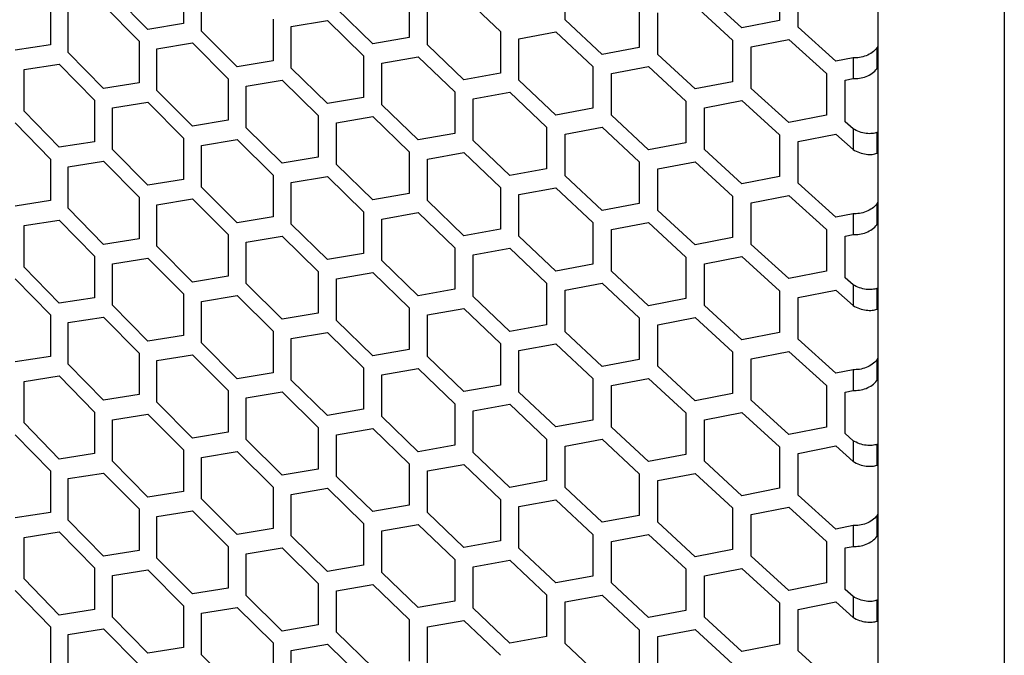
# Model space of a CAD drawing. Header units: millimetres. Extents: x 26293 to 29282, y 1612 to 3704.
# Tile 29 of 54: x 28752 to 28860, y 2701 to 2771. Entities that reach past the tile are written whole.
import ezdxf

# ---------------------------------------------------------------- set-up
doc = ezdxf.new("R2010")
doc.units = ezdxf.units.MM
doc.layers.add('1', color=7, linetype='Continuous')
doc.layers.add('5', color=251, linetype='Continuous')

msp = doc.modelspace()

# ---------------------------------------------------------------- linework, layer by layer
at = {"layer": '1'}
for p, q in [((28846.391, 3166.255), (28846.391, 2457.898)), ((28860.314, 3164.484), (28860.314, 2450.174))]:
    msp.add_line(p, q, dxfattribs=at)
at = {"layer": '5'}
for p, q in [((28769.935, 2774.891), (28769.935, 2770.309)), ((28811.947, 2770.731), (28811.947, 2775.313)), ((28835.541, 2775.235), (28835.541, 2770.652)), ((28766.009, 2769.676), (28762.097, 2773.635)), ((28771.903, 2769.484), (28771.903, 2774.066)), ((28831.409, 2769.843), (28827.289, 2773.627)), ((28837.612, 2769.916), (28837.612, 2774.498)), ((28755.282, 2772.571), (28755.282, 2767.989)), ((28794.771, 2773.363), (28794.771, 2768.78)), ((28796.78, 2767.989), (28796.78, 2772.571)), ((28800.807, 2773.287), (28804.847, 2769.432)), ((28757.225, 2767.144), (28757.225, 2771.726)), ((28761.12, 2772.336), (28765.03, 2768.374)), ((28790.763, 2768.08), (28786.768, 2771.973)), ((28820.108, 2772.256), (28820.108, 2767.674)), ((28822.156, 2766.916), (28822.156, 2771.498)), ((28826.261, 2772.283), (28830.378, 2768.496)), ((28769.935, 2770.309), (28766.009, 2769.676)), ((28779.808, 2770.793), (28779.808, 2766.211)), ((28781.793, 2769.981), (28785.772, 2770.657)), ((28785.772, 2770.657), (28789.763, 2766.761)), ((28816.021, 2766.905), (28811.947, 2770.731)), ((28835.541, 2770.652), (28831.409, 2769.843)), ((28775.849, 2765.551), (28771.903, 2769.484)), ((28781.793, 2765.399), (28781.793, 2769.981)), ((28804.847, 2769.432), (28804.847, 2764.85)), ((28806.872, 2768.654), (28810.931, 2769.398)), ((28810.931, 2769.398), (28815.002, 2765.57)), ((28841.762, 2766.16), (28837.612, 2769.916)), ((28765.03, 2768.374), (28765.03, 2763.791)), ((28766.989, 2767.542), (28770.919, 2768.178)), ((28770.919, 2768.178), (28774.861, 2764.242)), ((28794.771, 2768.78), (28790.763, 2768.08)), ((28806.872, 2764.072), (28806.872, 2768.654)), ((28830.378, 2768.496), (28830.378, 2763.914)), ((28832.441, 2767.753), (28836.576, 2768.565)), ((28836.576, 2768.565), (28840.723, 2764.806)), ((28755.282, 2767.989), (28751.407, 2767.395)), ((28761.12, 2763.171), (28757.225, 2767.144)), ((28766.989, 2762.96), (28766.989, 2767.542)), ((28800.807, 2764.123), (28796.78, 2767.989)), ((28820.108, 2767.674), (28816.021, 2766.905)), ((28832.441, 2763.171), (28832.441, 2767.753)), ((28846.391, 2767.804), (28846.289, 2767.627)), ((28846.289, 2767.627), (28846.289, 2765.336)), ((28779.808, 2766.211), (28775.849, 2765.551)), ((28789.763, 2766.761), (28789.763, 2762.179)), ((28791.764, 2765.963), (28795.775, 2766.666)), ((28791.764, 2761.381), (28791.764, 2765.963)), ((28795.775, 2766.666), (28799.799, 2762.797)), ((28826.261, 2763.118), (28822.156, 2766.916)), ((28843.661, 2766.541), (28841.762, 2766.16)), ((28843.661, 2766.541), (28843.661, 2764.25)), ((28752.374, 2765.251), (28756.253, 2765.847)), ((28752.374, 2760.669), (28752.374, 2765.251)), ((28756.253, 2765.847), (28760.145, 2761.872)), ((28785.772, 2761.493), (28781.793, 2765.399)), ((28804.847, 2764.85), (28800.807, 2764.123)), ((28815.002, 2765.57), (28815.002, 2760.987)), ((28817.042, 2764.805), (28821.132, 2765.576)), ((28817.042, 2760.223), (28817.042, 2764.805)), ((28821.132, 2765.576), (28825.233, 2761.776)), ((28840.723, 2764.806), (28840.723, 2760.224)), ((28846.289, 2765.336), (28846.391, 2765.512)), ((28765.03, 2763.791), (28761.12, 2763.171)), ((28774.861, 2764.242), (28774.861, 2759.66)), ((28776.838, 2763.424), (28780.8, 2764.086)), ((28780.8, 2764.086), (28784.776, 2760.177)), ((28810.931, 2760.233), (28806.872, 2764.072)), ((28830.378, 2763.914), (28826.261, 2763.118)), ((28842.801, 2764.077), (28843.661, 2764.25)), ((28842.801, 2759.494), (28842.801, 2764.077)), ((28770.919, 2759.013), (28766.989, 2762.96)), ((28776.838, 2758.841), (28776.838, 2763.424)), ((28799.799, 2762.797), (28799.799, 2758.215)), ((28801.816, 2762.012), (28805.859, 2762.742)), ((28805.859, 2762.742), (28809.915, 2758.9)), ((28836.576, 2759.401), (28832.441, 2763.171)), ((28760.145, 2761.872), (28760.145, 2757.29)), ((28762.097, 2761.034), (28766.009, 2761.657)), ((28766.009, 2761.657), (28769.935, 2757.708)), ((28789.763, 2762.179), (28785.772, 2761.493)), ((28801.816, 2757.43), (28801.816, 2762.012)), ((28825.233, 2761.776), (28825.233, 2757.193)), ((28827.289, 2761.025), (28831.409, 2761.824)), ((28831.409, 2761.824), (28835.541, 2758.051)), ((28756.253, 2756.683), (28752.374, 2760.669)), ((28762.097, 2756.452), (28762.097, 2761.034)), ((28795.775, 2757.501), (28791.764, 2761.381)), ((28815.002, 2760.987), (28810.931, 2760.233)), ((28827.289, 2756.443), (28827.289, 2761.025)), ((28751.407, 2759.376), (28755.282, 2755.387)), ((28774.861, 2759.66), (28770.919, 2759.013)), ((28784.776, 2760.177), (28784.776, 2755.595)), ((28786.768, 2759.372), (28790.763, 2760.061)), ((28786.768, 2754.79), (28786.768, 2759.372)), ((28790.763, 2760.061), (28794.771, 2756.179)), ((28821.132, 2756.412), (28817.042, 2760.223)), ((28840.723, 2760.224), (28836.576, 2759.401)), ((28843.661, 2758.72), (28842.801, 2759.494)), ((28780.8, 2754.922), (28776.838, 2758.841)), ((28809.915, 2758.9), (28809.915, 2754.318)), ((28811.947, 2758.129), (28816.021, 2758.886)), ((28816.021, 2758.886), (28820.108, 2755.072)), ((28843.661, 2758.72), (28843.661, 2756.429)), ((28846.391, 2758.318), (28846.289, 2758.316)), ((28846.289, 2758.316), (28846.289, 2756.025)), ((28760.145, 2757.29), (28756.253, 2756.683)), ((28769.935, 2757.708), (28769.935, 2753.125)), ((28771.903, 2756.883), (28775.849, 2757.532)), ((28775.849, 2757.532), (28779.808, 2753.609)), ((28799.799, 2758.215), (28795.775, 2757.501)), ((28805.859, 2753.577), (28801.816, 2757.43)), ((28811.947, 2753.547), (28811.947, 2758.129)), ((28835.541, 2758.051), (28835.541, 2753.469)), ((28837.612, 2757.314), (28841.762, 2758.141)), ((28837.612, 2752.732), (28837.612, 2757.314)), ((28841.762, 2758.141), (28843.661, 2756.429)), ((28766.009, 2752.492), (28762.097, 2756.452)), ((28771.903, 2752.3), (28771.903, 2756.883)), ((28794.771, 2756.179), (28794.771, 2751.597)), ((28825.233, 2757.193), (28821.132, 2756.412)), ((28831.409, 2752.659), (28827.289, 2756.443)), ((28755.282, 2755.387), (28755.282, 2750.805)), ((28757.225, 2754.543), (28761.12, 2755.152)), ((28761.12, 2755.152), (28765.03, 2751.19)), ((28784.776, 2755.595), (28780.8, 2754.922)), ((28796.78, 2755.387), (28800.807, 2756.104)), ((28796.78, 2750.805), (28796.78, 2755.387)), ((28800.807, 2756.104), (28804.847, 2752.248)), ((28820.108, 2755.072), (28820.108, 2750.49)), ((28822.156, 2754.315), (28826.261, 2755.099)), ((28826.261, 2755.099), (28830.378, 2751.313)), ((28846.289, 2756.025), (28846.391, 2756.026)), ((28757.225, 2749.96), (28757.225, 2754.543)), ((28790.763, 2750.897), (28786.768, 2754.79)), ((28809.915, 2754.318), (28805.859, 2753.577)), ((28822.156, 2749.733), (28822.156, 2754.315)), ((28769.935, 2753.125), (28766.009, 2752.492)), ((28779.808, 2753.609), (28779.808, 2749.027)), ((28781.793, 2752.798), (28785.772, 2753.474)), ((28785.772, 2753.474), (28789.763, 2749.578)), ((28816.021, 2749.722), (28811.947, 2753.547)), ((28835.541, 2753.469), (28831.409, 2752.659)), ((28775.849, 2748.367), (28771.903, 2752.3)), ((28781.793, 2748.215), (28781.793, 2752.798)), ((28804.847, 2752.248), (28804.847, 2747.666)), ((28806.872, 2751.47), (28810.931, 2752.214)), ((28810.931, 2752.214), (28815.002, 2748.386)), ((28841.762, 2748.976), (28837.612, 2752.732)), ((28755.282, 2750.805), (28751.407, 2750.211)), ((28765.03, 2751.19), (28765.03, 2746.608)), ((28766.989, 2750.358), (28770.919, 2750.994)), ((28770.919, 2750.994), (28774.861, 2747.058)), ((28794.771, 2751.597), (28790.763, 2750.897)), ((28800.807, 2746.939), (28796.78, 2750.805)), ((28806.872, 2746.888), (28806.872, 2751.47)), ((28830.378, 2751.313), (28830.378, 2746.731)), ((28832.441, 2750.569), (28836.576, 2751.382)), ((28836.576, 2751.382), (28840.723, 2747.623)), ((28761.12, 2745.987), (28757.225, 2749.96)), ((28766.989, 2745.776), (28766.989, 2750.358)), ((28820.108, 2750.49), (28816.021, 2749.722)), ((28826.261, 2745.935), (28822.156, 2749.733)), ((28832.441, 2745.987), (28832.441, 2750.569)), ((28846.391, 2750.62), (28846.289, 2750.444)), ((28846.289, 2750.444), (28846.289, 2748.153)), ((28752.374, 2748.067), (28756.253, 2748.664)), ((28756.253, 2748.664), (28760.145, 2744.689)), ((28779.808, 2749.027), (28775.849, 2748.367)), ((28789.763, 2749.578), (28789.763, 2744.995)), ((28791.764, 2748.779), (28795.775, 2749.482)), ((28791.764, 2744.197), (28791.764, 2748.779)), ((28795.775, 2749.482), (28799.799, 2745.613)), ((28843.661, 2749.357), (28841.762, 2748.976)), ((28843.661, 2749.357), (28843.661, 2747.066)), ((28752.374, 2743.485), (28752.374, 2748.067)), ((28785.772, 2744.309), (28781.793, 2748.215)), ((28804.847, 2747.666), (28800.807, 2746.939)), ((28815.002, 2748.386), (28815.002, 2743.804)), ((28817.042, 2747.622), (28821.132, 2748.393)), ((28817.042, 2743.039), (28817.042, 2747.622)), ((28821.132, 2748.393), (28825.233, 2744.592)), ((28840.723, 2747.623), (28840.723, 2743.04)), ((28846.289, 2748.153), (28846.391, 2748.329)), ((28765.03, 2746.608), (28761.12, 2745.987)), ((28774.861, 2747.058), (28774.861, 2742.476)), ((28776.838, 2746.24), (28780.8, 2746.903)), ((28780.8, 2746.903), (28784.776, 2742.993)), ((28810.931, 2743.049), (28806.872, 2746.888)), ((28830.378, 2746.731), (28826.261, 2745.935)), ((28842.801, 2746.893), (28843.661, 2747.066)), ((28842.801, 2742.311), (28842.801, 2746.893)), ((28770.919, 2741.83), (28766.989, 2745.776)), ((28776.838, 2741.658), (28776.838, 2746.24)), ((28799.799, 2745.613), (28799.799, 2741.031)), ((28801.816, 2744.829), (28805.859, 2745.558)), ((28805.859, 2745.558), (28809.915, 2741.717)), ((28836.576, 2742.217), (28832.441, 2745.987)), ((28760.145, 2744.689), (28760.145, 2740.106)), ((28762.097, 2743.85), (28766.009, 2744.473)), ((28766.009, 2744.473), (28769.935, 2740.524)), ((28789.763, 2744.995), (28785.772, 2744.309)), ((28795.775, 2740.318), (28791.764, 2744.197)), ((28801.816, 2740.246), (28801.816, 2744.829)), ((28825.233, 2744.592), (28825.233, 2740.01)), ((28827.289, 2743.842), (28831.409, 2744.64)), ((28831.409, 2744.64), (28835.541, 2740.867)), ((28756.253, 2739.499), (28752.374, 2743.485)), ((28762.097, 2739.268), (28762.097, 2743.85)), ((28815.002, 2743.804), (28810.931, 2743.049)), ((28827.289, 2739.259), (28827.289, 2743.842)), ((28751.407, 2742.192), (28755.282, 2738.204)), ((28774.861, 2742.476), (28770.919, 2741.83)), ((28784.776, 2742.993), (28784.776, 2738.411)), ((28786.768, 2742.188), (28790.763, 2742.878)), ((28786.768, 2737.606), (28786.768, 2742.188)), ((28790.763, 2742.878), (28794.771, 2738.995)), ((28821.132, 2739.228), (28817.042, 2743.039)), ((28840.723, 2743.04), (28836.576, 2742.217)), ((28843.661, 2741.536), (28842.801, 2742.311)), ((28780.8, 2737.738), (28776.838, 2741.658)), ((28799.799, 2741.031), (28795.775, 2740.318)), ((28809.915, 2741.717), (28809.915, 2737.135)), ((28811.947, 2740.946), (28816.021, 2741.703)), ((28811.947, 2736.363), (28811.947, 2740.946)), ((28816.021, 2741.703), (28820.108, 2737.889)), ((28837.612, 2740.131), (28841.762, 2740.957)), ((28841.762, 2740.957), (28843.661, 2739.245)), ((28843.661, 2741.536), (28843.661, 2739.245)), ((28846.391, 2741.134), (28846.289, 2741.132)), ((28846.289, 2741.132), (28846.289, 2738.841)), ((28760.145, 2740.106), (28756.253, 2739.499)), ((28769.935, 2740.524), (28769.935, 2735.942)), ((28771.903, 2739.699), (28775.849, 2740.348)), ((28775.849, 2740.348), (28779.808, 2736.426)), ((28805.859, 2736.394), (28801.816, 2740.246)), ((28825.233, 2740.01), (28821.132, 2739.228)), ((28835.541, 2740.867), (28835.541, 2736.285)), ((28837.612, 2735.548), (28837.612, 2740.131)), ((28766.009, 2735.308), (28762.097, 2739.268)), ((28771.903, 2735.117), (28771.903, 2739.699)), ((28794.771, 2738.995), (28794.771, 2734.413)), ((28796.78, 2738.204), (28800.807, 2738.92)), ((28800.807, 2738.92), (28804.847, 2735.065)), ((28831.409, 2735.475), (28827.289, 2739.259)), ((28846.289, 2738.841), (28846.391, 2738.843)), ((28755.282, 2738.204), (28755.282, 2733.621)), ((28757.225, 2737.359), (28761.12, 2737.968)), ((28761.12, 2737.968), (28765.03, 2734.006)), ((28784.776, 2738.411), (28780.8, 2737.738)), ((28796.78, 2733.622), (28796.78, 2738.204)), ((28820.108, 2737.889), (28820.108, 2733.306)), ((28822.156, 2737.131), (28826.261, 2737.916)), ((28826.261, 2737.916), (28830.378, 2734.129)), ((28757.225, 2732.777), (28757.225, 2737.359)), ((28790.763, 2733.713), (28786.768, 2737.606)), ((28809.915, 2737.135), (28805.859, 2736.394)), ((28822.156, 2732.549), (28822.156, 2737.131)), ((28769.935, 2735.942), (28766.009, 2735.308)), ((28779.808, 2736.426), (28779.808, 2731.843)), ((28781.793, 2735.614), (28785.772, 2736.29)), ((28781.793, 2731.032), (28781.793, 2735.614)), ((28785.772, 2736.29), (28789.763, 2732.394)), ((28816.021, 2732.538), (28811.947, 2736.363)), ((28835.541, 2736.285), (28831.409, 2735.475)), ((28841.762, 2731.792), (28837.612, 2735.548)), ((28775.849, 2731.184), (28771.903, 2735.117)), ((28804.847, 2735.065), (28804.847, 2730.483)), ((28806.872, 2734.287), (28810.931, 2735.03)), ((28810.931, 2735.03), (28815.002, 2731.202)), ((28755.282, 2733.621), (28751.407, 2733.027)), ((28765.03, 2734.006), (28765.03, 2729.424)), ((28766.989, 2733.175), (28770.919, 2733.811)), ((28770.919, 2733.811), (28774.861, 2729.875)), ((28794.771, 2734.413), (28790.763, 2733.713)), ((28800.807, 2729.755), (28796.78, 2733.622)), ((28806.872, 2729.705), (28806.872, 2734.287)), ((28830.378, 2734.129), (28830.378, 2729.547)), ((28832.441, 2733.386), (28836.576, 2734.198)), ((28832.441, 2728.803), (28832.441, 2733.386)), ((28836.576, 2734.198), (28840.723, 2730.439)), ((28846.391, 2733.436), (28846.289, 2733.26)), ((28761.12, 2728.804), (28757.225, 2732.777)), ((28766.989, 2728.592), (28766.989, 2733.175)), ((28789.763, 2732.394), (28789.763, 2727.812)), ((28791.764, 2731.596), (28795.775, 2732.299)), ((28795.775, 2732.299), (28799.799, 2728.43)), ((28820.108, 2733.306), (28816.021, 2732.538)), ((28826.261, 2728.751), (28822.156, 2732.549)), ((28846.289, 2733.26), (28846.289, 2730.969)), ((28752.374, 2730.884), (28756.253, 2731.48)), ((28756.253, 2731.48), (28760.145, 2727.505)), ((28779.808, 2731.843), (28775.849, 2731.184)), ((28791.764, 2727.014), (28791.764, 2731.596)), ((28815.002, 2731.202), (28815.002, 2726.62)), ((28817.042, 2730.438), (28821.132, 2731.209)), ((28821.132, 2731.209), (28825.233, 2727.408)), ((28843.661, 2732.173), (28841.762, 2731.792)), ((28843.661, 2732.173), (28843.661, 2729.882)), ((28752.374, 2726.301), (28752.374, 2730.884)), ((28785.772, 2727.125), (28781.793, 2731.032)), ((28804.847, 2730.483), (28800.807, 2729.755)), ((28817.042, 2725.856), (28817.042, 2730.438)), ((28840.723, 2730.439), (28840.723, 2725.857)), ((28846.289, 2730.969), (28846.391, 2731.145)), ((28765.03, 2729.424), (28761.12, 2728.804)), ((28774.861, 2729.875), (28774.861, 2725.292)), ((28776.838, 2729.056), (28780.8, 2729.719)), ((28776.838, 2724.474), (28776.838, 2729.056)), ((28780.8, 2729.719), (28784.776, 2725.81)), ((28810.931, 2725.866), (28806.872, 2729.705)), ((28830.378, 2729.547), (28826.261, 2728.751)), ((28842.801, 2729.71), (28843.661, 2729.882)), ((28842.801, 2725.127), (28842.801, 2729.71)), ((28770.919, 2724.646), (28766.989, 2728.592)), ((28799.799, 2728.43), (28799.799, 2723.847)), ((28801.816, 2727.645), (28805.859, 2728.375)), ((28805.859, 2728.375), (28809.915, 2724.533)), ((28836.576, 2725.033), (28832.441, 2728.803)), ((28760.145, 2727.505), (28760.145, 2722.923)), ((28762.097, 2726.667), (28766.009, 2727.289)), ((28766.009, 2727.289), (28769.935, 2723.34)), ((28789.763, 2727.812), (28785.772, 2727.125)), ((28795.775, 2723.134), (28791.764, 2727.014)), ((28801.816, 2723.063), (28801.816, 2727.645)), ((28825.233, 2727.408), (28825.233, 2722.826)), ((28827.289, 2726.658), (28831.409, 2727.456)), ((28831.409, 2727.456), (28835.541, 2723.684)), ((28756.253, 2722.316), (28752.374, 2726.301)), ((28762.097, 2722.084), (28762.097, 2726.667)), ((28784.776, 2725.81), (28784.776, 2721.227)), ((28815.002, 2726.62), (28810.931, 2725.866)), ((28821.132, 2722.044), (28817.042, 2725.856)), ((28827.289, 2722.076), (28827.289, 2726.658)), ((28840.723, 2725.857), (28836.576, 2725.033)), ((28751.407, 2725.008), (28755.282, 2721.02)), ((28774.861, 2725.292), (28770.919, 2724.646)), ((28786.768, 2725.005), (28790.763, 2725.694)), ((28786.768, 2720.422), (28786.768, 2725.005)), ((28790.763, 2725.694), (28794.771, 2721.812)), ((28843.661, 2724.353), (28842.801, 2725.127)), ((28780.8, 2720.554), (28776.838, 2724.474)), ((28799.799, 2723.847), (28795.775, 2723.134)), ((28809.915, 2724.533), (28809.915, 2719.951)), ((28811.947, 2723.762), (28816.021, 2724.519)), ((28811.947, 2719.18), (28811.947, 2723.762)), ((28816.021, 2724.519), (28820.108, 2720.705)), ((28835.541, 2723.684), (28835.541, 2719.101)), ((28837.612, 2722.947), (28841.762, 2723.773)), ((28841.762, 2723.773), (28843.661, 2722.062)), ((28843.661, 2724.353), (28843.661, 2722.062)), ((28846.391, 2723.95), (28846.289, 2723.948)), ((28846.289, 2723.948), (28846.289, 2721.657)), ((28760.145, 2722.923), (28756.253, 2722.316)), ((28769.935, 2723.34), (28769.935, 2718.758)), ((28771.903, 2722.515), (28775.849, 2723.165)), ((28771.903, 2717.933), (28771.903, 2722.515)), ((28775.849, 2723.165), (28779.808, 2719.242)), ((28805.859, 2719.21), (28801.816, 2723.063)), ((28825.233, 2722.826), (28821.132, 2722.044)), ((28837.612, 2718.365), (28837.612, 2722.947)), ((28766.009, 2718.125), (28762.097, 2722.084)), ((28794.771, 2721.812), (28794.771, 2717.229)), ((28796.78, 2721.02), (28800.807, 2721.736)), ((28800.807, 2721.736), (28804.847, 2717.881)), ((28831.409, 2718.292), (28827.289, 2722.076)), ((28846.289, 2721.657), (28846.391, 2721.659)), ((28755.282, 2721.02), (28755.282, 2716.438)), ((28757.225, 2720.175), (28761.12, 2720.785)), ((28761.12, 2720.785), (28765.03, 2716.823)), ((28784.776, 2721.227), (28780.8, 2720.554)), ((28790.763, 2716.529), (28786.768, 2720.422)), ((28796.78, 2716.438), (28796.78, 2721.02)), ((28820.108, 2720.705), (28820.108, 2716.123)), ((28822.156, 2719.948), (28826.261, 2720.732)), ((28826.261, 2720.732), (28830.378, 2716.946)), ((28757.225, 2715.593), (28757.225, 2720.175)), ((28809.915, 2719.951), (28805.859, 2719.21)), ((28822.156, 2715.365), (28822.156, 2719.948)), ((28769.935, 2718.758), (28766.009, 2718.125)), ((28779.808, 2719.242), (28779.808, 2714.66)), ((28781.793, 2718.43), (28785.772, 2719.106)), ((28781.793, 2713.848), (28781.793, 2718.43)), ((28785.772, 2719.106), (28789.763, 2715.211)), ((28816.021, 2715.355), (28811.947, 2719.18)), ((28835.541, 2719.101), (28831.409, 2718.292)), ((28841.762, 2714.609), (28837.612, 2718.365)), ((28775.849, 2714), (28771.903, 2717.933)), ((28794.771, 2717.229), (28790.763, 2716.529)), ((28804.847, 2717.881), (28804.847, 2713.299)), ((28806.872, 2717.103), (28810.931, 2717.847)), ((28806.872, 2712.521), (28806.872, 2717.103)), ((28810.931, 2717.847), (28815.002, 2714.019)), ((28755.282, 2716.438), (28751.407, 2715.844)), ((28765.03, 2716.823), (28765.03, 2712.24)), ((28766.989, 2715.991), (28770.919, 2716.627)), ((28770.919, 2716.627), (28774.861, 2712.691)), ((28800.807, 2712.572), (28796.78, 2716.438)), ((28820.108, 2716.123), (28816.021, 2715.355)), ((28830.378, 2716.946), (28830.378, 2712.363)), ((28832.441, 2716.202), (28836.576, 2717.014)), ((28832.441, 2711.62), (28832.441, 2716.202)), ((28836.576, 2717.014), (28840.723, 2713.256)), ((28846.391, 2716.253), (28846.289, 2716.076)), ((28846.289, 2716.076), (28846.289, 2713.785)), ((28761.12, 2711.62), (28757.225, 2715.593)), ((28766.989, 2711.409), (28766.989, 2715.991)), ((28789.763, 2715.211), (28789.763, 2710.628)), ((28791.764, 2714.412), (28795.775, 2715.115)), ((28795.775, 2715.115), (28799.799, 2711.246)), ((28826.261, 2711.568), (28822.156, 2715.365)), ((28843.661, 2714.99), (28841.762, 2714.609)), ((28843.661, 2714.99), (28843.661, 2712.699)), ((28752.374, 2713.7), (28756.253, 2714.297)), ((28756.253, 2714.297), (28760.145, 2710.321)), ((28779.808, 2714.66), (28775.849, 2714)), ((28785.772, 2709.942), (28781.793, 2713.848)), ((28791.764, 2709.83), (28791.764, 2714.412)), ((28815.002, 2714.019), (28815.002, 2709.436)), ((28817.042, 2713.254), (28821.132, 2714.025)), ((28821.132, 2714.025), (28825.233, 2710.225)), ((28846.289, 2713.785), (28846.391, 2713.962)), ((28752.374, 2709.118), (28752.374, 2713.7)), ((28804.847, 2713.299), (28800.807, 2712.572)), ((28817.042, 2708.672), (28817.042, 2713.254)), ((28840.723, 2713.256), (28840.723, 2708.673)), ((28765.03, 2712.24), (28761.12, 2711.62)), ((28774.861, 2712.691), (28774.861, 2708.109)), ((28776.838, 2711.873), (28780.8, 2712.535)), ((28776.838, 2707.291), (28776.838, 2711.873)), ((28780.8, 2712.535), (28784.776, 2708.626)), ((28810.931, 2708.682), (28806.872, 2712.521)), ((28830.378, 2712.363), (28826.261, 2711.568)), ((28842.801, 2712.526), (28843.661, 2712.699)), ((28842.801, 2707.944), (28842.801, 2712.526)), ((28770.919, 2707.462), (28766.989, 2711.409)), ((28789.763, 2710.628), (28785.772, 2709.942)), ((28799.799, 2711.246), (28799.799, 2706.664)), ((28801.816, 2710.461), (28805.859, 2711.191)), ((28805.859, 2711.191), (28809.915, 2707.35)), ((28836.576, 2707.85), (28832.441, 2711.62)), ((28760.145, 2710.321), (28760.145, 2705.739)), ((28762.097, 2709.483), (28766.009, 2710.106)), ((28766.009, 2710.106), (28769.935, 2706.157)), ((28795.775, 2705.95), (28791.764, 2709.83)), ((28801.816, 2705.879), (28801.816, 2710.461)), ((28825.233, 2710.225), (28825.233, 2705.643)), ((28827.289, 2709.474), (28831.409, 2710.273)), ((28831.409, 2710.273), (28835.541, 2706.5)), ((28756.253, 2705.132), (28752.374, 2709.118)), ((28762.097, 2704.901), (28762.097, 2709.483)), ((28784.776, 2708.626), (28784.776, 2704.044)), ((28786.768, 2707.821), (28790.763, 2708.51)), ((28790.763, 2708.51), (28794.771, 2704.628)), ((28815.002, 2709.436), (28810.931, 2708.682)), ((28821.132, 2704.861), (28817.042, 2708.672)), ((28827.289, 2704.892), (28827.289, 2709.474)), ((28840.723, 2708.673), (28836.576, 2707.85)), ((28751.407, 2707.825), (28755.282, 2703.836)), ((28774.861, 2708.109), (28770.919, 2707.462)), ((28786.768, 2703.239), (28786.768, 2707.821)), ((28809.915, 2707.35), (28809.915, 2702.767)), ((28811.947, 2706.578), (28816.021, 2707.336)), ((28816.021, 2707.336), (28820.108, 2703.521)), ((28843.661, 2707.169), (28842.801, 2707.944)), ((28780.8, 2703.371), (28776.838, 2707.291)), ((28799.799, 2706.664), (28795.775, 2705.95)), ((28811.947, 2701.996), (28811.947, 2706.578)), ((28835.541, 2706.5), (28835.541, 2701.918)), ((28837.612, 2705.763), (28841.762, 2706.59)), ((28841.762, 2706.59), (28843.661, 2704.878)), ((28843.661, 2707.169), (28843.661, 2704.878)), ((28846.391, 2706.767), (28846.289, 2706.765)), ((28846.289, 2706.765), (28846.289, 2704.474)), ((28760.145, 2705.739), (28756.253, 2705.132)), ((28769.935, 2706.157), (28769.935, 2701.575)), ((28771.903, 2705.332), (28775.849, 2705.981)), ((28771.903, 2700.75), (28771.903, 2705.332)), ((28775.849, 2705.981), (28779.808, 2702.058)), ((28805.859, 2702.027), (28801.816, 2705.879)), ((28825.233, 2705.643), (28821.132, 2704.861)), ((28837.612, 2701.181), (28837.612, 2705.763)), ((28766.009, 2700.941), (28762.097, 2704.901)), ((28794.771, 2704.628), (28794.771, 2700.046)), ((28796.78, 2703.837), (28800.807, 2704.553)), ((28800.807, 2704.553), (28804.847, 2700.698)), ((28831.409, 2701.108), (28827.289, 2704.892)), ((28846.289, 2704.474), (28846.391, 2704.476)), ((28755.282, 2703.836), (28755.282, 2699.254)), ((28757.225, 2702.992), (28761.12, 2703.601)), ((28757.225, 2698.409), (28757.225, 2702.992)), ((28761.12, 2703.601), (28765.03, 2699.639)), ((28784.776, 2704.044), (28780.8, 2703.371)), ((28790.763, 2699.346), (28786.768, 2703.239)), ((28796.78, 2699.254), (28796.78, 2703.837)), ((28820.108, 2703.521), (28820.108, 2698.939)), ((28822.156, 2702.764), (28826.261, 2703.549)), ((28826.261, 2703.549), (28830.378, 2699.762)), ((28779.808, 2702.058), (28779.808, 2697.476)), ((28781.793, 2701.247), (28785.772, 2701.923)), ((28785.772, 2701.923), (28789.763, 2698.027)), ((28809.915, 2702.767), (28805.859, 2702.027)), ((28816.021, 2698.171), (28811.947, 2701.996)), ((28822.156, 2698.182), (28822.156, 2702.764)), ((28835.541, 2701.918), (28831.409, 2701.108)), ((28769.935, 2701.575), (28766.009, 2700.941)), ((28781.793, 2696.665), (28781.793, 2701.247)), ((28841.762, 2697.425), (28837.612, 2701.181)), ((28775.849, 2696.816), (28771.903, 2700.75))]:
    msp.add_line(p, q, dxfattribs=at)
for points in [[(28846.289, 2767.627), (28846.129, 2767.454), (28845.809, 2767.109), (28845.104, 2766.754), (28844.341, 2766.545), (28843.888, 2766.542), (28843.661, 2766.541)], [(28843.661, 2764.25), (28843.888, 2764.251), (28844.341, 2764.254), (28845.104, 2764.463), (28845.809, 2764.818), (28846.129, 2765.163), (28846.289, 2765.336)], [(28846.289, 2758.316), (28846.129, 2758.267), (28845.809, 2758.17), (28845.104, 2758.188), (28844.341, 2758.352), (28843.888, 2758.597), (28843.661, 2758.72)], [(28843.661, 2756.429), (28843.888, 2756.306), (28844.341, 2756.061), (28845.104, 2755.897), (28845.809, 2755.879), (28846.129, 2755.976), (28846.289, 2756.025)], [(28846.289, 2750.444), (28846.129, 2750.271), (28845.809, 2749.925), (28845.104, 2749.571), (28844.341, 2749.362), (28843.888, 2749.359), (28843.661, 2749.357)], [(28843.661, 2747.066), (28843.888, 2747.068), (28844.341, 2747.071), (28845.104, 2747.279), (28845.809, 2747.634), (28846.129, 2747.98), (28846.289, 2748.153)], [(28846.289, 2741.132), (28846.129, 2741.083), (28845.809, 2740.986), (28845.104, 2741.004), (28844.341, 2741.168), (28843.888, 2741.414), (28843.661, 2741.536)], [(28843.661, 2739.245), (28843.888, 2739.123), (28844.341, 2738.877), (28845.104, 2738.713), (28845.809, 2738.695), (28846.129, 2738.792), (28846.289, 2738.841)], [(28846.289, 2733.26), (28846.129, 2733.087), (28845.809, 2732.741), (28845.104, 2732.387), (28844.341, 2732.178), (28843.888, 2732.175), (28843.661, 2732.173)], [(28843.661, 2729.882), (28843.888, 2729.884), (28844.341, 2729.887), (28845.104, 2730.096), (28845.809, 2730.45), (28846.129, 2730.796), (28846.289, 2730.969)], [(28846.289, 2723.948), (28846.129, 2723.9), (28845.809, 2723.803), (28845.104, 2723.821), (28844.341, 2723.985), (28843.888, 2724.23), (28843.661, 2724.353)], [(28843.661, 2722.062), (28843.888, 2721.939), (28844.341, 2721.694), (28845.104, 2721.53), (28845.809, 2721.511), (28846.129, 2721.609), (28846.289, 2721.657)], [(28846.289, 2716.076), (28846.129, 2715.904), (28845.809, 2715.558), (28845.104, 2715.203), (28844.341, 2714.995), (28843.888, 2714.991), (28843.661, 2714.99)], [(28843.661, 2712.699), (28843.888, 2712.7), (28844.341, 2712.703), (28845.104, 2712.912), (28845.809, 2713.267), (28846.129, 2713.612), (28846.289, 2713.785)], [(28846.289, 2706.765), (28846.129, 2706.716), (28845.809, 2706.619), (28845.104, 2706.637), (28844.341, 2706.801), (28843.888, 2707.046), (28843.661, 2707.169)], [(28843.661, 2704.878), (28843.888, 2704.755), (28844.341, 2704.51), (28845.104, 2704.346), (28845.809, 2704.328), (28846.129, 2704.425), (28846.289, 2704.474)]]:
    msp.add_open_spline(points, degree=3, dxfattribs=at)

doc.saveas('drawing.dxf')
